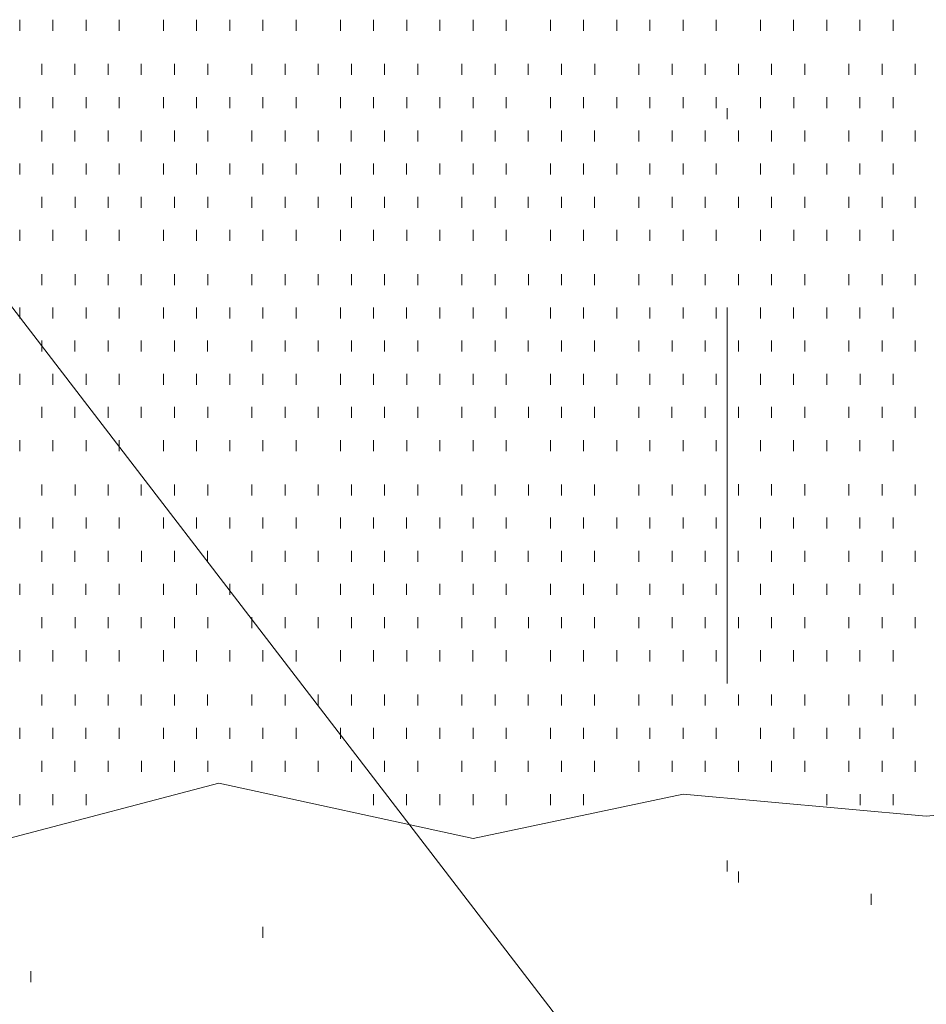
# Model space of a CAD drawing. Extents: x 309 to 1068, y 854 to 1368.
# Tile 48 of 82: x 479.44 to 485.07, y 959.21 to 965.32. Entities that reach past the tile are written whole.
import ezdxf

# ---------------------------------------------------------------- set-up
doc = ezdxf.new("R2010")
doc.units = 0
doc.layers.add('PDF_Geometry', color=7, linetype='CONTINUOUS', true_color=0xffffff)

msp = doc.modelspace()

# ---------------------------------------------------------------- linework, layer by layer
at = {"layer": 'PDF_Geometry', "color": 0, "lineweight": 15}
msp.add_lwpolyline([(475.255781, 968.955362), (475.598906, 968.474893), (499.96078, 936.770048)], dxfattribs=at)
at = {"layer": 'PDF_Geometry', "color": 252, "lineweight": 9}
for points in [[(479.441949, 965.249608), (479.441949, 965.318045)], [(479.647731, 965.249608), (479.647731, 965.318045)], [(479.853981, 965.249608), (479.853981, 965.318045)], [(480.059293, 965.249608), (480.059293, 965.318045)], [(480.333981, 965.249608), (480.333981, 965.318045)], [(480.540231, 965.249608), (480.540231, 965.318045)], [(480.746012, 965.249608), (480.746012, 965.318045)], [(480.951324, 965.249608), (480.951324, 965.318045)], [(481.157574, 965.249608), (481.157574, 965.318045)], [(481.432262, 965.249608), (481.432262, 965.318045)], [(481.638043, 965.249608), (481.638043, 965.318045)], [(481.843824, 965.249608), (481.843824, 965.318045)], [(482.049606, 965.249608), (482.049606, 965.318045)], [(482.255856, 965.249608), (482.255856, 965.318045)], [(482.461637, 965.249608), (482.461637, 965.318045)], [(482.735856, 965.249608), (482.735856, 965.318045)], [(482.941637, 965.249608), (482.941637, 965.318045)], [(483.147887, 965.249608), (483.147887, 965.318045)], [(483.353668, 965.249608), (483.353668, 965.318045)], [(483.559449, 965.249608), (483.559449, 965.318045)], [(483.765231, 965.249608), (483.765231, 965.318045)], [(484.039918, 965.249608), (484.039918, 965.318045)], [(484.245699, 965.249608), (484.245699, 965.318045)], [(484.451481, 965.249608), (484.451481, 965.318045)], [(484.657261, 965.249608), (484.657261, 965.318045)], [(484.863512, 965.249608), (484.863512, 965.318045)], [(479.579491, 964.975107), (479.579491, 965.043544)], [(479.784803, 964.975107), (479.784803, 965.043544)], [(479.991053, 964.975107), (479.991053, 965.043544)], [(480.196834, 964.975107), (480.196834, 965.043544)], [(480.402614, 964.975107), (480.402614, 965.043544)], [(480.608866, 964.975107), (480.608866, 965.043544)], [(480.883084, 964.975107), (480.883084, 965.043544)], [(481.088865, 964.975107), (481.088865, 965.043544)], [(481.295116, 964.975107), (481.295116, 965.043544)], [(481.500428, 964.975107), (481.500428, 965.043544)], [(481.706678, 964.975107), (481.706678, 965.043544)], [(481.912459, 964.975107), (481.912459, 965.043544)], [(482.187147, 964.975107), (482.187147, 965.043544)], [(482.392928, 964.975107), (482.392928, 965.043544)], [(482.598709, 964.975107), (482.598709, 965.043544)], [(482.80449, 964.975107), (482.80449, 965.043544)], [(483.010741, 964.975107), (483.010741, 965.043544)], [(483.28496, 964.975107), (483.28496, 965.043544)], [(483.49074, 964.975107), (483.49074, 965.043544)], [(483.69699, 964.975107), (483.69699, 965.043544)], [(483.902824, 964.975107), (483.902824, 965.043544)], [(484.108605, 964.975107), (484.108605, 965.043544)], [(484.314386, 964.975107), (484.314386, 965.043544)], [(484.589072, 964.975107), (484.589072, 965.043544)], [(484.794855, 964.975107), (484.794855, 965.043544)], [(485.000636, 964.975107), (485.000636, 965.043544)], [(479.441998, 964.769185), (479.441998, 964.837622)], [(479.64778, 964.769185), (479.64778, 964.837622)], [(479.853561, 964.769185), (479.853561, 964.837622)], [(480.059342, 964.769185), (480.059342, 964.837622)], [(480.33403, 964.769185), (480.33403, 964.837622)], [(480.54028, 964.769185), (480.54028, 964.837622)], [(480.745592, 964.769185), (480.745592, 964.837622)], [(480.951373, 964.769185), (480.951373, 964.837622)], [(481.157623, 964.769185), (481.157623, 964.837622)], [(481.432311, 964.769185), (481.432311, 964.837622)], [(481.638092, 964.769185), (481.638092, 964.837622)], [(481.843873, 964.769185), (481.843873, 964.837622)], [(482.049655, 964.769185), (482.049655, 964.837622)], [(482.255905, 964.769185), (482.255905, 964.837622)], [(482.461217, 964.769185), (482.461217, 964.837622)], [(482.735905, 964.769185), (482.735905, 964.837622)], [(482.941686, 964.769185), (482.941686, 964.837622)], [(483.147936, 964.769185), (483.147936, 964.837622)], [(483.353717, 964.769185), (483.353717, 964.837622)], [(483.559498, 964.769185), (483.559498, 964.837622)], [(483.76528, 964.769185), (483.76528, 964.837622)], [(484.040116, 964.769325), (484.040116, 964.837763)], [(484.245897, 964.769325), (484.245897, 964.837763)], [(484.451678, 964.769325), (484.451678, 964.837763)], [(484.657459, 964.769325), (484.657459, 964.837763)], [(484.86324, 964.769325), (484.86324, 964.837763)], [(479.579405, 964.563348), (479.579405, 964.631786)], [(479.784717, 964.563348), (479.784717, 964.631786)], [(479.990967, 964.563348), (479.990967, 964.631786)], [(480.196748, 964.563348), (480.196748, 964.631786)], [(480.402998, 964.563348), (480.402998, 964.631786)], [(480.60878, 964.563348), (480.60878, 964.631786)], [(480.882998, 964.563348), (480.882998, 964.631786)], [(481.089248, 964.563348), (481.089248, 964.631786)], [(481.29503, 964.563348), (481.29503, 964.631786)], [(481.500342, 964.563348), (481.500342, 964.631786)], [(481.706592, 964.563348), (481.706592, 964.631786)], [(481.912373, 964.563348), (481.912373, 964.631786)], [(482.187061, 964.563348), (482.187061, 964.631786)], [(482.392842, 964.563348), (482.392842, 964.631786)], [(482.598623, 964.563348), (482.598623, 964.631786)], [(482.804873, 964.563348), (482.804873, 964.631786)], [(483.010655, 964.563348), (483.010655, 964.631786)], [(483.284873, 964.563348), (483.284873, 964.631786)], [(483.490655, 964.563348), (483.490655, 964.631786)], [(483.696905, 964.563348), (483.696905, 964.631786)], [(483.902778, 964.563348), (483.902778, 964.631786)], [(484.108558, 964.563348), (484.108558, 964.631786)], [(484.314339, 964.563348), (484.314339, 964.631786)], [(484.589028, 964.563348), (484.589028, 964.631786)], [(484.794809, 964.563348), (484.794809, 964.631786)], [(485.00059, 964.563348), (485.00059, 964.631786)], [(479.442336, 964.35744), (479.442336, 964.425878)], [(479.647648, 964.35744), (479.647648, 964.425878)], [(479.853897, 964.35744), (479.853897, 964.425878)], [(480.059679, 964.35744), (480.059679, 964.425878)], [(480.334367, 964.35744), (480.334367, 964.425878)], [(480.540148, 964.35744), (480.540148, 964.425878)], [(480.745929, 964.35744), (480.745929, 964.425878)], [(480.95171, 964.35744), (480.95171, 964.425878)], [(481.15796, 964.35744), (481.15796, 964.425878)], [(481.432179, 964.35744), (481.432179, 964.425878)], [(481.63796, 964.35744), (481.63796, 964.425878)], [(481.843741, 964.35744), (481.843741, 964.425878)], [(482.049991, 964.35744), (482.049991, 964.425878)], [(482.255773, 964.35744), (482.255773, 964.425878)], [(482.461554, 964.35744), (482.461554, 964.425878)], [(482.735773, 964.35744), (482.735773, 964.425878)], [(482.942023, 964.35744), (482.942023, 964.425878)], [(483.147804, 964.35744), (483.147804, 964.425878)], [(483.353585, 964.35744), (483.353585, 964.425878)], [(483.559366, 964.35744), (483.559366, 964.425878)], [(483.765616, 964.35744), (483.765616, 964.425878)], [(484.04003, 964.357567), (484.04003, 964.426004)], [(484.245811, 964.357567), (484.245811, 964.426004)], [(484.451592, 964.357567), (484.451592, 964.426004)], [(484.657373, 964.357567), (484.657373, 964.426004)], [(484.863623, 964.357567), (484.863623, 964.426004)], [(479.579023, 964.151647), (479.579023, 964.220085)], [(479.785274, 964.151647), (479.785274, 964.220085)], [(479.991055, 964.151647), (479.991055, 964.220085)], [(480.196836, 964.151647), (480.196836, 964.220085)], [(480.402617, 964.151647), (480.402617, 964.220085)], [(480.608868, 964.151647), (480.608868, 964.220085)], [(480.883087, 964.151647), (480.883087, 964.220085)], [(481.088868, 964.151647), (481.088868, 964.220085)], [(481.294648, 964.151647), (481.294648, 964.220085)], [(481.500622, 964.151647), (481.500622, 964.220085)], [(481.706872, 964.151647), (481.706872, 964.220085)], [(481.912184, 964.151647), (481.912184, 964.220085)], [(482.186872, 964.151647), (482.186872, 964.220085)], [(482.392653, 964.151647), (482.392653, 964.220085)], [(482.598903, 964.151647), (482.598903, 964.220085)], [(482.804684, 964.151647), (482.804684, 964.220085)], [(483.010465, 964.151647), (483.010465, 964.220085)], [(483.284684, 964.151647), (483.284684, 964.220085)], [(483.490934, 964.151647), (483.490934, 964.220085)], [(483.696715, 964.151647), (483.696715, 964.220085)], [(483.902774, 964.151647), (483.902774, 964.220085)], [(484.108555, 964.151647), (484.108555, 964.220085)], [(484.314336, 964.151647), (484.314336, 964.220085)], [(484.589024, 964.151647), (484.589024, 964.220085)], [(484.794805, 964.151647), (484.794805, 964.220085)], [(485.000586, 964.151647), (485.000586, 964.220085)], [(479.441964, 963.945682), (479.441964, 964.014119)], [(479.647744, 963.945682), (479.647744, 964.014119)], [(479.853995, 963.945682), (479.853995, 964.014119)], [(480.059307, 963.945682), (480.059307, 964.014119)], [(480.333995, 963.945682), (480.333995, 964.014119)], [(480.540244, 963.945682), (480.540244, 964.014119)], [(480.746026, 963.945682), (480.746026, 964.014119)], [(480.951338, 963.945682), (480.951338, 964.014119)], [(481.157589, 963.945682), (481.157589, 964.014119)], [(481.432275, 963.945682), (481.432275, 964.014119)], [(481.638057, 963.945682), (481.638057, 964.014119)], [(481.843838, 963.945682), (481.843838, 964.014119)], [(482.04962, 963.945682), (482.04962, 964.014119)], [(482.255869, 963.945682), (482.255869, 964.014119)], [(482.461651, 963.945682), (482.461651, 964.014119)], [(482.735869, 963.945682), (482.735869, 964.014119)], [(482.941651, 963.945682), (482.941651, 964.014119)], [(483.147901, 963.945682), (483.147901, 964.014119)], [(483.353682, 963.945682), (483.353682, 964.014119)], [(483.559463, 963.945682), (483.559463, 964.014119)], [(483.765244, 963.945682), (483.765244, 964.014119)], [(484.03984, 963.945866), (484.03984, 964.014303)], [(484.24609, 963.945866), (484.24609, 964.014303)], [(484.451403, 963.945866), (484.451403, 964.014303)], [(484.657184, 963.945866), (484.657184, 964.014303)], [(484.863434, 963.945866), (484.863434, 964.014303)], [(479.578978, 963.671224), (479.578978, 963.739662)], [(479.785227, 963.671224), (479.785227, 963.739662)], [(479.991009, 963.671224), (479.991009, 963.739662)], [(480.19679, 963.671224), (480.19679, 963.739662)], [(480.402572, 963.671224), (480.402572, 963.739662)], [(480.608821, 963.671224), (480.608821, 963.739662)], [(480.883509, 963.671224), (480.883509, 963.739662)], [(481.088821, 963.671224), (481.088821, 963.739662)], [(481.294603, 963.671224), (481.294603, 963.739662)], [(481.500852, 963.671224), (481.500852, 963.739662)], [(481.706634, 963.671224), (481.706634, 963.739662)], [(481.912415, 963.671224), (481.912415, 963.739662)], [(482.187103, 963.671224), (482.187103, 963.739662)], [(482.392883, 963.671224), (482.392883, 963.739662)], [(482.599134, 963.671224), (482.599134, 963.739662)], [(482.804446, 963.671224), (482.804446, 963.739662)], [(483.010228, 963.671224), (483.010228, 963.739662)], [(483.284916, 963.671224), (483.284916, 963.739662)], [(483.490696, 963.671224), (483.490696, 963.739662)], [(483.696477, 963.671224), (483.696477, 963.739662)], [(483.902728, 963.671224), (483.902728, 963.739662)], [(484.108509, 963.671224), (484.108509, 963.739662)], [(484.314758, 963.671224), (484.314758, 963.739662)], [(484.588978, 963.671224), (484.588978, 963.739662)], [(484.794759, 963.671224), (484.794759, 963.739662)], [(485.000541, 963.671224), (485.000541, 963.739662)], [(479.442285, 963.465402), (479.442285, 963.53384)], [(479.647598, 963.465402), (479.647598, 963.53384)], [(479.853848, 963.465402), (479.853848, 963.53384)], [(480.059629, 963.465402), (480.059629, 963.53384)], [(480.334317, 963.465402), (480.334317, 963.53384)], [(480.540098, 963.465402), (480.540098, 963.53384)], [(480.745879, 963.465402), (480.745879, 963.53384)], [(480.95166, 963.465402), (480.95166, 963.53384)], [(481.15791, 963.465402), (481.15791, 963.53384)], [(481.43213, 963.465402), (481.43213, 963.53384)], [(481.63791, 963.465402), (481.63791, 963.53384)], [(481.843692, 963.465402), (481.843692, 963.53384)], [(482.049942, 963.465402), (482.049942, 963.53384)], [(482.255723, 963.465402), (482.255723, 963.53384)], [(482.461504, 963.465402), (482.461504, 963.53384)], [(482.735723, 963.465402), (482.735723, 963.53384)], [(482.941973, 963.465402), (482.941973, 963.53384)], [(483.147755, 963.465402), (483.147755, 963.53384)], [(483.353535, 963.465402), (483.353535, 963.53384)], [(483.559317, 963.465402), (483.559317, 963.53384)], [(483.765566, 963.465402), (483.765566, 963.53384)], [(484.03998, 963.465402), (484.03998, 963.53384)], [(484.245763, 963.465402), (484.245763, 963.53384)], [(484.451543, 963.465402), (484.451543, 963.53384)], [(484.657324, 963.465402), (484.657324, 963.53384)], [(484.863574, 963.465402), (484.863574, 963.53384)], [(479.57906, 963.25948), (479.57906, 963.327917)], [(479.784841, 963.25948), (479.784841, 963.327917)], [(479.991091, 963.25948), (479.991091, 963.327917)], [(480.196873, 963.25948), (480.196873, 963.327917)], [(480.402654, 963.25948), (480.402654, 963.327917)], [(480.608435, 963.25948), (480.608435, 963.327917)], [(480.883123, 963.25948), (480.883123, 963.327917)], [(481.088904, 963.25948), (481.088904, 963.327917)], [(481.294685, 963.25948), (481.294685, 963.327917)], [(481.500466, 963.25948), (481.500466, 963.327917)], [(481.706716, 963.25948), (481.706716, 963.327917)], [(481.912498, 963.25948), (481.912498, 963.327917)], [(482.187185, 963.25948), (482.187185, 963.327917)], [(482.392497, 963.25948), (482.392497, 963.327917)], [(482.598748, 963.25948), (482.598748, 963.327917)], [(482.804529, 963.25948), (482.804529, 963.327917)], [(483.01031, 963.25948), (483.01031, 963.327917)], [(483.284998, 963.25948), (483.284998, 963.327917)], [(483.490778, 963.25948), (483.490778, 963.327917)], [(483.696561, 963.25948), (483.696561, 963.327917)], [(483.90281, 963.25948), (483.90281, 963.327917)], [(484.108123, 963.25948), (484.108123, 963.327917)], [(484.314372, 963.25948), (484.314372, 963.327917)], [(484.58906, 963.25948), (484.58906, 963.327917)], [(484.794841, 963.25948), (484.794841, 963.327917)], [(485.000623, 963.25948), (485.000623, 963.327917)], [(479.441914, 963.053558), (479.441914, 963.121995)], [(479.647694, 963.053558), (479.647694, 963.121995)], [(479.853945, 963.053558), (479.853945, 963.121995)], [(480.059258, 963.053558), (480.059258, 963.121995)], [(480.333945, 963.053558), (480.333945, 963.121995)], [(480.540195, 963.053558), (480.540195, 963.121995)], [(480.745976, 963.053558), (480.745976, 963.121995)], [(480.951758, 963.053558), (480.951758, 963.121995)], [(481.157539, 963.053558), (481.157539, 963.121995)], [(481.432226, 963.053558), (481.432226, 963.121995)], [(481.638007, 963.053558), (481.638007, 963.121995)], [(481.843789, 963.053558), (481.843789, 963.121995)], [(482.04957, 963.053558), (482.04957, 963.121995)], [(482.25582, 963.053558), (482.25582, 963.121995)], [(482.461601, 963.053558), (482.461601, 963.121995)], [(482.73582, 963.053558), (482.73582, 963.121995)], [(482.94207, 963.053558), (482.94207, 963.121995)], [(483.147851, 963.053558), (483.147851, 963.121995)], [(483.353632, 963.053558), (483.353632, 963.121995)], [(483.559414, 963.053558), (483.559414, 963.121995)], [(483.765194, 963.053558), (483.765194, 963.121995)], [(484.039935, 963.053558), (484.039935, 963.121995)], [(484.245716, 963.053558), (484.245716, 963.121995)], [(484.451497, 963.053558), (484.451497, 963.121995)], [(484.657746, 963.053558), (484.657746, 963.121995)], [(484.863529, 963.053558), (484.863529, 963.121995)], [(479.578928, 962.847736), (479.578928, 962.916173)], [(479.785178, 962.847736), (479.785178, 962.916173)], [(479.990959, 962.847736), (479.990959, 962.916173)], [(480.196741, 962.847736), (480.196741, 962.916173)], [(480.402522, 962.847736), (480.402522, 962.916173)], [(480.608772, 962.847736), (480.608772, 962.916173)], [(480.883459, 962.847736), (480.883459, 962.916173)], [(481.089241, 962.847736), (481.089241, 962.916173)], [(481.294553, 962.847736), (481.294553, 962.916173)], [(481.500803, 962.847736), (481.500803, 962.916173)], [(481.706584, 962.847736), (481.706584, 962.916173)], [(481.912366, 962.847736), (481.912366, 962.916173)], [(482.187053, 962.847736), (482.187053, 962.916173)], [(482.392834, 962.847736), (482.392834, 962.916173)], [(482.599084, 962.847736), (482.599084, 962.916173)], [(482.804866, 962.847736), (482.804866, 962.916173)], [(483.010178, 962.847736), (483.010178, 962.916173)], [(483.284866, 962.847736), (483.284866, 962.916173)], [(483.490647, 962.847736), (483.490647, 962.916173)], [(483.696896, 962.847736), (483.696896, 962.916173)], [(483.902679, 962.847736), (483.902679, 962.916173)], [(484.108459, 962.847736), (484.108459, 962.916173)], [(484.314709, 962.847736), (484.314709, 962.916173)], [(484.588928, 962.847736), (484.588928, 962.916173)], [(484.794709, 962.847736), (484.794709, 962.916173)], [(485.000491, 962.847736), (485.000491, 962.916173)], [(479.442053, 962.641799), (479.442053, 962.710237)], [(479.647834, 962.641799), (479.647834, 962.710237)], [(479.853616, 962.641799), (479.853616, 962.710237)], [(480.059398, 962.641799), (480.059398, 962.710237)], [(480.334084, 962.641799), (480.334084, 962.710237)], [(480.540335, 962.641799), (480.540335, 962.710237)], [(480.745648, 962.641799), (480.745648, 962.710237)], [(480.951429, 962.641799), (480.951429, 962.710237)], [(481.157678, 962.641799), (481.157678, 962.710237)], [(481.432366, 962.641799), (481.432366, 962.710237)], [(481.638148, 962.641799), (481.638148, 962.710237)], [(481.843928, 962.641799), (481.843928, 962.710237)], [(482.049709, 962.641799), (482.049709, 962.710237)], [(482.25596, 962.641799), (482.25596, 962.710237)], [(482.461273, 962.641799), (482.461273, 962.710237)], [(482.73596, 962.641799), (482.73596, 962.710237)], [(482.941741, 962.641799), (482.941741, 962.710237)], [(483.14799, 962.641799), (483.14799, 962.710237)], [(483.353773, 962.641799), (483.353773, 962.710237)], [(483.559553, 962.641799), (483.559553, 962.710237)], [(483.765335, 962.641799), (483.765335, 962.710237)], [(484.039931, 962.641799), (484.039931, 962.710237)], [(484.245712, 962.641799), (484.245712, 962.710237)], [(484.451493, 962.641799), (484.451493, 962.710237)], [(484.657274, 962.641799), (484.657274, 962.710237)], [(484.863525, 962.641799), (484.863525, 962.710237)], [(479.57902, 962.367313), (479.57902, 962.43575)], [(479.78527, 962.367313), (479.78527, 962.43575)], [(479.991051, 962.367313), (479.991051, 962.43575)], [(480.196832, 962.367313), (480.196832, 962.43575)], [(480.402614, 962.367313), (480.402614, 962.43575)], [(480.608864, 962.367313), (480.608864, 962.43575)], [(480.883551, 962.367313), (480.883551, 962.43575)], [(481.088864, 962.367313), (481.088864, 962.43575)], [(481.294645, 962.367313), (481.294645, 962.43575)], [(481.500895, 962.367313), (481.500895, 962.43575)], [(481.706676, 962.367313), (481.706676, 962.43575)], [(481.912457, 962.367313), (481.912457, 962.43575)], [(482.187145, 962.367313), (482.187145, 962.43575)], [(482.392926, 962.367313), (482.392926, 962.43575)], [(482.599176, 962.367313), (482.599176, 962.43575)], [(482.804489, 962.367313), (482.804489, 962.43575)], [(483.01027, 962.367313), (483.01027, 962.43575)], [(483.284957, 962.367313), (483.284957, 962.43575)], [(483.490739, 962.367313), (483.490739, 962.43575)], [(483.69652, 962.367313), (483.69652, 962.43575)], [(483.902678, 962.367112), (483.902678, 962.436018)], [(484.108459, 962.367112), (484.108459, 962.436018)], [(484.31471, 962.367112), (484.31471, 962.436018)], [(484.588929, 962.367112), (484.588929, 962.436018)], [(484.79471, 962.367112), (484.79471, 962.436018)], [(485.000582, 962.367313), (485.000582, 962.43575)], [(479.44215, 962.161519), (479.44215, 962.229957)], [(479.647931, 962.161519), (479.647931, 962.229957)], [(479.853713, 962.161519), (479.853713, 962.229957)], [(480.059494, 962.161519), (480.059494, 962.229957)], [(480.334181, 962.161519), (480.334181, 962.229957)], [(480.539963, 962.161519), (480.539963, 962.229957)], [(480.745744, 962.161519), (480.745744, 962.229957)], [(480.951525, 962.161519), (480.951525, 962.229957)], [(481.157775, 962.161519), (481.157775, 962.229957)], [(481.432463, 962.161519), (481.432463, 962.229957)], [(481.638244, 962.161519), (481.638244, 962.229957)], [(481.843556, 962.161519), (481.843556, 962.229957)], [(482.049806, 962.161519), (482.049806, 962.229957)], [(482.255588, 962.161519), (482.255588, 962.229957)], [(482.461369, 962.161519), (482.461369, 962.229957)], [(482.736056, 962.161519), (482.736056, 962.229957)], [(482.941838, 962.161519), (482.941838, 962.229957)], [(483.148088, 962.161519), (483.148088, 962.229957)], [(483.353869, 962.161519), (483.353869, 962.229957)], [(483.559181, 962.161519), (483.559181, 962.229957)], [(483.765431, 962.161519), (483.765431, 962.229957)], [(484.040353, 962.161519), (484.040353, 962.229957)], [(484.245666, 962.161519), (484.245666, 962.229957)], [(484.451447, 962.161519), (484.451447, 962.229957)], [(484.657227, 962.161519), (484.657227, 962.229957)], [(484.863479, 962.161519), (484.863479, 962.229957)], [(479.579116, 961.955612), (479.579116, 962.024049)], [(479.784898, 961.955612), (479.784898, 962.024049)], [(479.991148, 961.955612), (479.991148, 962.024049)], [(480.196929, 961.955612), (480.196929, 962.024049)], [(480.402711, 961.955612), (480.402711, 962.024049)], [(480.608492, 961.955612), (480.608492, 962.024049)], [(480.883179, 961.955612), (480.883179, 962.024049)], [(481.088961, 961.955612), (481.088961, 962.024049)], [(481.294742, 961.955612), (481.294742, 962.024049)], [(481.500523, 961.955612), (481.500523, 962.024049)], [(481.706773, 961.955612), (481.706773, 962.024049)], [(481.912554, 961.955612), (481.912554, 962.024049)], [(482.187242, 961.955612), (482.187242, 962.024049)], [(482.392554, 961.955612), (482.392554, 962.024049)], [(482.598804, 961.955612), (482.598804, 962.024049)], [(482.804586, 961.955612), (482.804586, 962.024049)], [(483.010367, 961.955612), (483.010367, 962.024049)], [(483.285054, 961.955612), (483.285054, 962.024049)], [(483.490836, 961.955612), (483.490836, 962.024049)], [(483.696617, 961.955612), (483.696617, 962.024049)], [(483.902306, 961.955738), (483.902306, 962.024176)], [(484.108556, 961.955738), (484.108556, 962.024176)], [(484.314338, 961.955738), (484.314338, 962.024176)], [(484.589025, 961.955738), (484.589025, 962.024176)], [(484.794806, 961.955738), (484.794806, 962.024176)], [(485.000588, 961.955738), (485.000588, 962.024176)], [(479.442381, 961.749775), (479.442381, 961.818213)], [(479.647693, 961.749775), (479.647693, 961.818213)], [(479.853475, 961.749775), (479.853475, 961.818213)], [(480.059725, 961.749775), (480.059725, 961.818213)], [(480.334412, 961.749775), (480.334412, 961.818213)], [(480.539725, 961.749775), (480.539725, 961.818213)], [(480.745826, 961.749775), (480.745826, 961.818213)], [(480.951608, 961.749775), (480.951608, 961.818213)], [(481.157389, 961.749775), (481.157389, 961.818213)], [(481.432076, 961.749775), (481.432076, 961.818213)], [(481.637858, 961.749775), (481.637858, 961.818213)], [(481.843639, 961.749775), (481.843639, 961.818213)], [(482.049889, 961.749775), (482.049889, 961.818213)], [(482.25567, 961.749775), (482.25567, 961.818213)], [(482.461451, 961.749775), (482.461451, 961.818213)], [(482.736139, 961.749775), (482.736139, 961.818213)], [(482.94192, 961.749775), (482.94192, 961.818213)], [(483.147701, 961.749775), (483.147701, 961.818213)], [(483.353483, 961.749775), (483.353483, 961.818213)], [(483.559264, 961.749775), (483.559264, 961.818213)], [(483.765514, 961.749775), (483.765514, 961.818213)], [(484.039881, 961.749775), (484.039881, 961.818213)], [(484.245662, 961.749775), (484.245662, 961.818213)], [(484.451443, 961.749775), (484.451443, 961.818213)], [(484.657225, 961.749775), (484.657225, 961.818213)], [(484.863475, 961.749775), (484.863475, 961.818213)], [(479.578971, 961.543853), (479.578971, 961.612291)], [(479.78522, 961.543853), (479.78522, 961.612291)], [(479.991002, 961.543853), (479.991002, 961.612291)], [(480.196783, 961.543853), (480.196783, 961.612291)], [(480.402565, 961.543853), (480.402565, 961.612291)], [(480.608814, 961.543853), (480.608814, 961.612291)], [(480.883502, 961.543853), (480.883502, 961.612291)], [(481.089283, 961.543853), (481.089283, 961.612291)], [(481.294596, 961.543853), (481.294596, 961.612291)], [(481.500845, 961.543853), (481.500845, 961.612291)], [(481.706627, 961.543853), (481.706627, 961.612291)], [(481.912408, 961.543853), (481.912408, 961.612291)], [(482.187095, 961.543853), (482.187095, 961.612291)], [(482.392877, 961.543853), (482.392877, 961.612291)], [(482.599127, 961.543853), (482.599127, 961.612291)], [(482.804908, 961.543853), (482.804908, 961.612291)], [(483.01022, 961.543853), (483.01022, 961.612291)], [(483.284908, 961.543853), (483.284908, 961.612291)], [(483.490689, 961.543853), (483.490689, 961.612291)], [(483.696939, 961.543853), (483.696939, 961.612291)], [(483.902389, 961.543994), (483.902389, 961.612432)], [(484.108639, 961.543994), (484.108639, 961.612432)], [(484.31442, 961.543994), (484.31442, 961.612432)], [(484.588639, 961.543994), (484.588639, 961.612432)], [(484.794889, 961.543994), (484.794889, 961.612432)], [(485.00067, 961.543994), (485.00067, 961.612432)], [(479.442009, 961.337945), (479.442009, 961.406383)], [(479.647791, 961.337945), (479.647791, 961.406383)], [(479.853572, 961.337945), (479.853572, 961.406383)], [(480.059354, 961.337945), (480.059354, 961.406383)], [(480.33404, 961.337945), (480.33404, 961.406383)], [(480.539822, 961.337945), (480.539822, 961.406383)], [(480.746071, 961.337945), (480.746071, 961.406383)], [(480.951385, 961.337945), (480.951385, 961.406383)], [(481.157634, 961.337945), (481.157634, 961.406383)], [(481.432322, 961.337945), (481.432322, 961.406383)], [(481.638103, 961.337945), (481.638103, 961.406383)], [(481.843884, 961.337945), (481.843884, 961.406383)], [(482.049665, 961.337945), (482.049665, 961.406383)], [(482.255447, 961.337945), (482.255447, 961.406383)], [(482.461697, 961.337945), (482.461697, 961.406383)], [(482.735916, 961.337945), (482.735916, 961.406383)], [(482.941696, 961.337945), (482.941696, 961.406383)], [(483.147856, 961.337945), (483.147856, 961.406383)], [(483.353637, 961.337945), (483.353637, 961.406383)], [(483.559418, 961.337945), (483.559418, 961.406383)], [(483.765668, 961.337945), (483.765668, 961.406383)], [(484.039978, 961.337945), (484.039978, 961.406383)], [(484.24576, 961.337945), (484.24576, 961.406383)], [(484.451541, 961.337945), (484.451541, 961.406383)], [(484.657322, 961.337945), (484.657322, 961.406383)], [(484.863572, 961.337945), (484.863572, 961.406383)], [(479.579067, 961.06343), (479.579067, 961.131868)], [(479.785318, 961.06343), (479.785318, 961.131868)], [(479.991098, 961.06343), (479.991098, 961.131868)], [(480.196879, 961.06343), (480.196879, 961.131868)], [(480.402661, 961.06343), (480.402661, 961.131868)], [(480.608442, 961.06343), (480.608442, 961.131868)], [(480.88313, 961.06343), (480.88313, 961.131868)], [(481.088911, 961.06343), (481.088911, 961.131868)], [(481.294692, 961.06343), (481.294692, 961.131868)], [(481.500943, 961.06343), (481.500943, 961.131868)], [(481.706723, 961.06343), (481.706723, 961.131868)], [(481.912505, 961.06343), (481.912505, 961.131868)], [(482.187192, 961.06343), (482.187192, 961.131868)], [(482.392974, 961.06343), (482.392974, 961.131868)], [(482.598755, 961.06343), (482.598755, 961.131868)], [(482.804536, 961.06343), (482.804536, 961.131868)], [(483.010317, 961.06343), (483.010317, 961.131868)], [(483.285005, 961.06343), (483.285005, 961.131868)], [(483.490786, 961.06343), (483.490786, 961.131868)], [(483.696568, 961.06343), (483.696568, 961.131868)], [(483.902543, 961.063258), (483.902543, 961.132164)], [(484.108324, 961.063258), (484.108324, 961.132164)], [(484.314574, 961.063258), (484.314574, 961.132164)], [(484.588793, 961.063258), (484.588793, 961.132164)], [(484.795043, 961.063258), (484.795043, 961.132164)], [(485.000356, 961.063258), (485.000356, 961.132164)], [(479.442332, 960.857608), (479.442332, 960.926046)], [(479.648113, 960.857608), (479.648113, 960.926046)], [(479.853425, 960.857608), (479.853425, 960.926046)], [(480.059675, 960.857608), (480.059675, 960.926046)], [(480.334363, 960.857608), (480.334363, 960.926046)], [(480.540144, 960.857608), (480.540144, 960.926046)], [(480.745926, 960.857608), (480.745926, 960.926046)], [(480.951707, 960.857608), (480.951707, 960.926046)], [(481.157957, 960.857608), (481.157957, 960.926046)], [(481.432175, 960.857608), (481.432175, 960.926046)], [(481.637957, 960.857608), (481.637957, 960.926046)], [(481.843738, 960.857608), (481.843738, 960.926046)], [(482.049988, 960.857608), (482.049988, 960.926046)], [(482.255769, 960.857608), (482.255769, 960.926046)], [(482.46155, 960.857608), (482.46155, 960.926046)], [(482.735769, 960.857608), (482.735769, 960.926046)], [(482.941551, 960.857608), (482.941551, 960.926046)], [(483.1478, 960.857608), (483.1478, 960.926046)], [(483.353582, 960.857608), (483.353582, 960.926046)], [(483.559363, 960.857608), (483.559363, 960.926046)], [(483.765613, 960.857608), (483.765613, 960.926046)], [(484.039831, 960.857608), (484.039831, 960.926046)], [(484.246082, 960.857608), (484.246082, 960.926046)], [(484.451394, 960.857608), (484.451394, 960.926046)], [(484.657175, 960.857608), (484.657175, 960.926046)], [(484.863426, 960.857608), (484.863426, 960.926046)], [(479.579217, 960.651686), (479.579217, 960.720124)], [(479.784999, 960.651686), (479.784999, 960.720124)], [(479.990779, 960.651686), (479.990779, 960.720124)], [(480.197029, 960.651686), (480.197029, 960.720124)], [(480.40281, 960.651686), (480.40281, 960.720124)], [(480.609061, 960.651686), (480.609061, 960.720124)], [(480.883279, 960.651686), (480.883279, 960.720124)], [(481.089061, 960.651686), (481.089061, 960.720124)], [(481.294841, 960.651686), (481.294841, 960.720124)], [(481.500623, 960.651686), (481.500623, 960.720124)], [(481.706404, 960.651686), (481.706404, 960.720124)], [(481.912654, 960.651686), (481.912654, 960.720124)], [(482.186873, 960.651686), (482.186873, 960.720124)], [(482.392654, 960.651686), (482.392654, 960.720124)], [(482.598905, 960.651686), (482.598905, 960.720124)], [(482.804686, 960.651686), (482.804686, 960.720124)], [(483.010466, 960.651686), (483.010466, 960.720124)], [(483.285154, 960.651686), (483.285154, 960.720124)], [(483.490936, 960.651686), (483.490936, 960.720124)], [(483.696717, 960.651686), (483.696717, 960.720124)], [(483.902536, 960.651686), (483.902536, 960.720124)], [(484.108317, 960.651686), (484.108317, 960.720124)], [(484.314566, 960.651686), (484.314566, 960.720124)], [(484.588787, 960.651686), (484.588787, 960.720124)], [(484.794567, 960.651686), (484.794567, 960.720124)], [(485.000348, 960.651686), (485.000348, 960.720124)], [(479.442336, 960.445907), (479.442336, 960.514345)], [(479.647648, 960.445907), (479.647648, 960.514345)], [(479.853897, 960.445907), (479.853897, 960.514345)], [(481.63796, 960.445907), (481.63796, 960.514345)], [(481.843741, 960.445907), (481.843741, 960.514345)], [(482.049991, 960.445907), (482.049991, 960.514345)], [(482.255773, 960.445907), (482.255773, 960.514345)], [(482.461554, 960.445907), (482.461554, 960.514345)], [(482.735773, 960.445907), (482.735773, 960.514345)], [(482.942023, 960.445907), (482.942023, 960.514345)], [(484.451398, 960.445907), (484.451398, 960.514345)], [(484.657648, 960.445907), (484.657648, 960.514345)], [(484.863429, 960.445907), (484.863429, 960.514345)]]:
    msp.add_lwpolyline(points, dxfattribs=at)
at = {"layer": 'PDF_Geometry', "color": 252, "lineweight": 20}
msp.add_lwpolyline([(483.833915, 964.700463), (483.833915, 964.76937)], dxfattribs=at)
at = {"layer": 'PDF_Geometry', "color": 0, "lineweight": 20}
for points in [[(483.833915, 961.200775), (483.833915, 963.533744)], [(479.37329, 960.240126), (480.677351, 960.583251), (482.255633, 960.240126), (483.559696, 960.514345), (485.069072, 960.37747), (486.578914, 960.514345), (487.882977, 960.240126), (489.118135, 960.514345), (490.971101, 960.240126), (492.343602, 960.583251), (493.304072, 960.37747), (494.402351, 960.583251), (496.049538, 960.240126), (497.284696, 960.514345), (498.657196, 960.37747), (499.137197, 960.445907), (499.480788, 960.37747), (500.029697, 960.514345), (500.509694, 960.37747), (501.127507, 960.514345), (501.74532, 960.37747), (502.019538, 960.445907)], [(483.833915, 960.034057), (483.833915, 960.102494)]]:
    msp.add_lwpolyline(points, dxfattribs=at)
at = {"layer": 'PDF_Geometry', "color": 252, "lineweight": 5}
for points in [[(483.902772, 959.965343), (483.902772, 960.034249)], [(484.725897, 959.827999), (484.725897, 959.896906)], [(480.951625, 959.622536), (480.951625, 959.690974)], [(479.510585, 959.347999), (479.510585, 959.416437)]]:
    msp.add_lwpolyline(points, dxfattribs=at)

doc.saveas('drawing.dxf')
